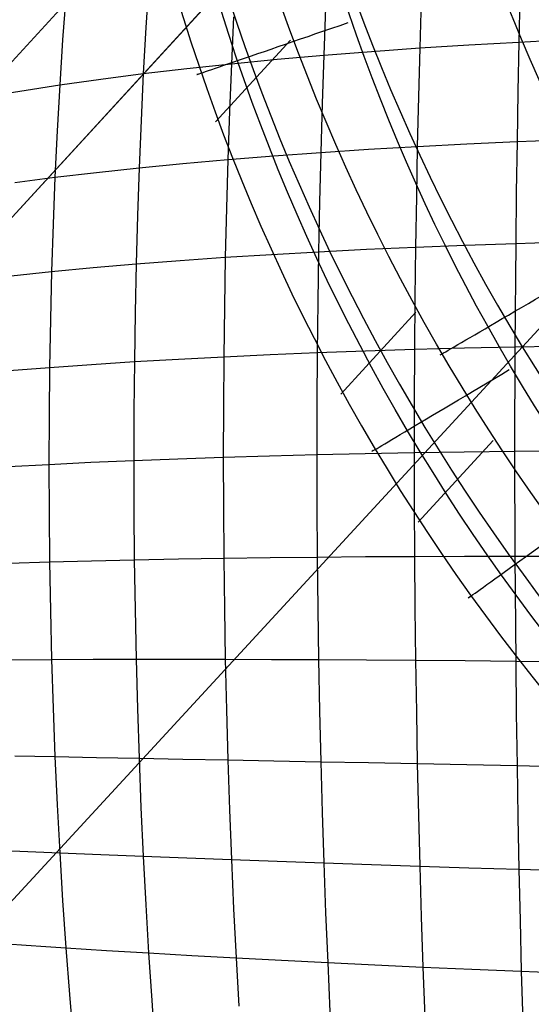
# Model space of a CAD drawing. Extents: x -274 to 274, y -220 to 276.
# Tile 146 of 164: x 194.24 to 196.63, y 218.04 to 222.65. Entities that reach past the tile are written whole.
import ezdxf

# ---------------------------------------------------------------- set-up
doc = ezdxf.new("R2010")
doc.units = 0
doc.layers.add('PREDEFINITO', color=7, linetype='CONTINUOUS')

msp = doc.modelspace()

# ---------------------------------------------------------------- linework, layer by layer
at = {"layer": 'PREDEFINITO'}
for p, q in [((204.5227, 232.9913, 1), (176.7791, 202.7145, 261.0055)), ((188.1037, 215.0732, 672.9243), (199.0157, 226.9816, 748.9079)), ((197.3964, 225.9438, 1), (169.7975, 195.8249, 259.6677)), ((194.8423, 222.8297, 752.7514), (194.829, 222.6169, 752.826)), ((196.5811, 222.7782, 753.0882), (196.5757, 222.5491, 753.1605)), ((194.4546, 222.7683, 752.6398), (194.4395, 222.5598, 752.714)), ((196.1188, 222.7479, 753.0499), (196.1117, 222.5214, 753.1219)), ((195.671, 222.7109, 752.9936), (195.6624, 222.4875, 753.0653)), ((195.2403, 222.6673, 752.9191), (195.23, 222.4473, 752.9904)), ((194.829, 222.6169, 752.826), (194.8171, 222.4008, 752.8968)), ((194.4395, 222.5598, 752.714), (194.426, 222.3479, 752.7843)), ((195.1548, 222.1747, 4.1452), (195.5063, 222.5583, 0.8604)), ((196.3421, 222.536, 753.1435), (196.5757, 222.5491, 753.1605)), ((196.5757, 222.5491, 753.1605), (196.571, 222.317, 753.229)), ((196.5757, 222.5491, 753.1605), (196.8125, 222.5607, 753.1732)), ((195.6624, 222.4875, 753.0653), (195.8851, 222.5052, 753.0959)), ((195.8851, 222.5052, 753.0959), (196.1117, 222.5214, 753.1219)), ((196.1117, 222.5214, 753.1219), (196.1056, 222.2919, 753.1901)), ((196.1117, 222.5214, 753.1219), (196.3421, 222.536, 753.1435)), ((195.23, 222.4473, 752.9904), (195.4439, 222.4682, 753.0302)), ((195.4439, 222.4682, 753.0302), (195.6624, 222.4875, 753.0653)), ((195.6624, 222.4875, 753.0653), (195.6547, 222.261, 753.1332)), ((194.8171, 222.4008, 752.8968), (195.021, 222.4248, 752.946)), ((195.021, 222.4248, 752.946), (195.23, 222.4473, 752.9904)), ((195.23, 222.4473, 752.9904), (195.221, 222.2243, 753.0578)), ((189.0225, 212.9055, 724.6361), (197.7714, 222.4004, 722.6212)), ((194.426, 222.3479, 752.7843), (194.6187, 222.3751, 752.8429)), ((194.6187, 222.3751, 752.8429), (194.8171, 222.4008, 752.8968)), ((194.8171, 222.4008, 752.8968), (194.8067, 222.1816, 752.9638)), ((194.1485, 222.3041, 752.6872), (194.2394, 222.3191, 752.7208)), ((194.2394, 222.3191, 752.7208), (194.426, 222.3479, 752.7843)), ((194.426, 222.3479, 752.7843), (194.4142, 222.1331, 752.8506)), ((196.571, 222.317, 753.229), (196.5669, 222.0821, 753.2937)), ((196.1056, 222.2919, 753.1901), (196.1002, 222.0597, 753.2545)), ((195.221, 222.2243, 753.0578), (195.2131, 221.9986, 753.1213)), ((195.6547, 222.261, 753.1332), (195.6482, 222.0318, 753.1971)), ((194.8067, 222.1816, 752.9638), (194.7976, 221.9598, 753.0268)), ((194.4142, 222.1331, 752.8506), (194.4039, 221.9155, 752.9131)), ((196.3319, 222.0716, 753.2763), (196.5669, 222.0821, 753.2937)), ((196.5669, 222.0821, 753.2937), (196.5635, 221.8448, 753.3544)), ((196.5669, 222.0821, 753.2937), (196.8051, 222.0913, 753.3066)), ((195.6482, 222.0318, 753.1971), (195.8722, 222.0464, 753.2281)), ((195.8722, 222.0464, 753.2281), (196.1002, 222.0597, 753.2545)), ((196.1002, 222.0597, 753.2545), (196.0957, 221.825, 753.3149)), ((196.1002, 222.0597, 753.2545), (196.3319, 222.0716, 753.2763)), ((195.0028, 221.9799, 753.0764), (195.2131, 221.9986, 753.1213)), ((195.2131, 221.9986, 753.1213), (195.2065, 221.7704, 753.1809)), ((195.2131, 221.9986, 753.1213), (195.4284, 222.0159, 753.1616)), ((195.4284, 222.0159, 753.1616), (195.6482, 222.0318, 753.1971)), ((195.6482, 222.0318, 753.1971), (195.6426, 221.8002, 753.2572)), ((194.5979, 221.9383, 752.9723), (194.7976, 221.9598, 753.0268)), ((194.7976, 221.9598, 753.0268), (194.79, 221.7355, 753.0858)), ((194.7976, 221.9598, 753.0268), (195.0028, 221.9799, 753.0764)), ((194.216, 221.8913, 752.849), (194.4039, 221.9155, 752.9131)), ((194.4039, 221.9155, 752.9131), (194.3952, 221.6955, 752.9715)), ((194.4039, 221.9155, 752.9131), (194.5979, 221.9383, 752.9723)), ((196.0957, 221.825, 753.3149), (196.092, 221.5882, 753.3714)), ((196.5635, 221.8448, 753.3544), (196.5607, 221.6053, 753.4112)), ((195.2065, 221.7704, 753.1809), (195.2011, 221.5401, 753.2365)), ((195.6426, 221.8002, 753.2572), (195.638, 221.5665, 753.3132)), ((194.79, 221.7355, 753.0858), (194.7837, 221.5091, 753.1408)), ((194.3952, 221.6955, 752.9715), (194.3882, 221.4734, 753.0259)), ((195.638, 221.5665, 753.3132), (195.863, 221.5779, 753.3446)), ((195.863, 221.5779, 753.3446), (196.092, 221.5882, 753.3714)), ((196.092, 221.5882, 753.3714), (196.0891, 221.3495, 753.4238)), ((196.092, 221.5882, 753.3714), (196.3247, 221.5973, 753.3936)), ((196.3247, 221.5973, 753.3936), (196.5607, 221.6053, 753.4112)), ((196.5607, 221.6053, 753.4112), (196.5569, 221.1211, 753.5128)), ((196.5607, 221.6053, 753.4112), (196.7998, 221.6122, 753.4244)), ((194.9898, 221.5252, 753.191), (195.2011, 221.5401, 753.2365)), ((195.2011, 221.5401, 753.2365), (195.1969, 221.308, 753.288)), ((195.2011, 221.5401, 753.2365), (195.4173, 221.5539, 753.2772)), ((195.4173, 221.5539, 753.2772), (195.638, 221.5665, 753.3132)), ((195.638, 221.5665, 753.3132), (195.6345, 221.3309, 753.3652)), ((194.3882, 221.4734, 753.0259), (194.5831, 221.4919, 753.0858)), ((194.5831, 221.4919, 753.0858), (194.7837, 221.5091, 753.1408)), ((194.7837, 221.5091, 753.1408), (194.7789, 221.2809, 753.1918)), ((194.7837, 221.5091, 753.1408), (194.9898, 221.5252, 753.191)), ((194.1993, 221.4538, 752.9612), (194.3882, 221.4734, 753.0259)), ((194.3882, 221.4734, 753.0259), (194.3826, 221.2495, 753.0763)), ((196.0891, 221.3495, 753.4238), (196.0871, 221.1093, 753.4722)), ((195.1969, 221.308, 753.288), (195.1939, 221.0743, 753.3354)), ((195.6345, 221.3309, 753.3652), (195.632, 221.0937, 753.4132)), ((194.7789, 221.2809, 753.1918), (194.7754, 221.0512, 753.2386)), ((195.7415, 220.8991, 4.1384), (196.0932, 221.2829, 0.8516)), ((194.3826, 221.2495, 753.0763), (194.3787, 221.0241, 753.1225)), ((196.0871, 221.1093, 753.4722), (196.3203, 221.1156, 753.4948)), ((196.3203, 221.1156, 753.4948), (196.5569, 221.1211, 753.5128)), ((196.5569, 221.1211, 753.5128), (196.5557, 220.6318, 753.5981)), ((196.5569, 221.1211, 753.5128), (196.7966, 221.1256, 753.5263)), ((194.9821, 221.0632, 753.2894), (195.1939, 221.0743, 753.3354)), ((195.1939, 221.0743, 753.3354), (195.1921, 220.8394, 753.3787)), ((195.1939, 221.0743, 753.3354), (195.4107, 221.0845, 753.3767)), ((195.4107, 221.0845, 753.3767), (195.632, 221.0937, 753.4132)), ((195.632, 221.0937, 753.4132), (195.6304, 220.8553, 753.457)), ((195.632, 221.0937, 753.4132), (195.8575, 221.102, 753.445)), ((195.8575, 221.102, 753.445), (196.0871, 221.1093, 753.4722)), ((196.0871, 221.1093, 753.4722), (196.0859, 220.8678, 753.5165)), ((194.1893, 221.0091, 753.0571), (194.3787, 221.0241, 753.1225)), ((194.3787, 221.0241, 753.1225), (194.3763, 220.7974, 753.1645)), ((194.3787, 221.0241, 753.1225), (194.5742, 221.0381, 753.183)), ((194.5742, 221.0381, 753.183), (194.7754, 221.0512, 753.2386)), ((194.7754, 221.0512, 753.2386), (194.7733, 220.8202, 753.2813)), ((194.7754, 221.0512, 753.2386), (194.9821, 221.0632, 753.2894)), ((195.1921, 220.8394, 753.3787), (195.1915, 220.6036, 753.4179)), ((195.6304, 220.8553, 753.457), (195.6299, 220.6159, 753.4967)), ((196.0859, 220.8678, 753.5165), (196.0855, 220.6254, 753.5567)), ((194.3763, 220.7974, 753.1645), (194.3756, 220.5698, 753.2024)), ((194.7733, 220.8202, 753.2813), (194.7726, 220.5882, 753.3199)), ((196.1038, 220.2982, 4.1359), (196.4555, 220.6821, 0.8483)), ((195.1915, 220.6036, 753.4179), (195.4084, 220.6101, 753.4597)), ((195.4084, 220.6101, 753.4597), (195.6299, 220.6159, 753.4967)), ((195.6299, 220.6159, 753.4967), (195.8557, 220.621, 753.529)), ((195.6299, 220.6159, 753.4967), (195.6304, 220.3759, 753.5322)), ((195.8557, 220.621, 753.529), (196.0855, 220.6254, 753.5567)), ((196.0855, 220.6254, 753.5567), (196.3189, 220.629, 753.5797)), ((196.0855, 220.6254, 753.5567), (196.0859, 220.3823, 753.5926)), ((196.3189, 220.629, 753.5797), (196.5557, 220.6318, 753.5981)), ((196.5557, 220.6318, 753.5981), (196.7956, 220.634, 753.6119)), ((196.5557, 220.6318, 753.5981), (196.5569, 220.14, 753.6666)), ((194.186, 220.5594, 753.1363), (194.3756, 220.5698, 753.2024)), ((194.3756, 220.5698, 753.2024), (194.5712, 220.5794, 753.2636)), ((194.3756, 220.5698, 753.2024), (194.3763, 220.3415, 753.236)), ((194.5712, 220.5794, 753.2636), (194.7726, 220.5882, 753.3199)), ((194.7726, 220.5882, 753.3199), (194.9795, 220.5963, 753.3713)), ((194.7726, 220.5882, 753.3199), (194.7733, 220.3556, 753.3542)), ((194.9795, 220.5963, 753.3713), (195.1915, 220.6036, 753.4179)), ((195.1915, 220.6036, 753.4179), (195.1921, 220.367, 753.4528)), ((195.6304, 220.3759, 753.5322), (195.6319, 220.1355, 753.5634)), ((196.0859, 220.3823, 753.5926), (196.0871, 220.1388, 753.6244)), ((194.3763, 220.3415, 753.236), (194.3787, 220.1128, 753.2654)), ((194.7733, 220.3556, 753.3542), (194.7753, 220.1226, 753.3842)), ((195.1921, 220.367, 753.4528), (195.1939, 220.1302, 753.4835)), ((194.1893, 220.107, 753.1985), (194.3787, 220.1128, 753.2654)), ((194.3787, 220.1128, 753.2654), (194.5741, 220.118, 753.3273)), ((194.3787, 220.1128, 753.2654), (194.3826, 219.884, 753.2904)), ((194.5741, 220.118, 753.3273), (194.7753, 220.1226, 753.3842)), ((194.7753, 220.1226, 753.3842), (194.982, 220.1266, 753.4363)), ((194.7753, 220.1226, 753.3842), (194.7788, 219.8895, 753.4099)), ((194.982, 220.1266, 753.4363), (195.1939, 220.1302, 753.4835)), ((195.1939, 220.1302, 753.4835), (195.4106, 220.1331, 753.5258)), ((195.1939, 220.1302, 753.4835), (195.1969, 219.8932, 753.5098)), ((195.4106, 220.1331, 753.5258), (195.6319, 220.1355, 753.5634)), ((195.6319, 220.1355, 753.5634), (195.8575, 220.1374, 753.5962)), ((195.6319, 220.1355, 753.5634), (195.6345, 219.8951, 753.5903)), ((195.8575, 220.1374, 753.5962), (196.0871, 220.1388, 753.6244)), ((196.0871, 220.1388, 753.6244), (196.3203, 220.1397, 753.6478)), ((196.0871, 220.1388, 753.6244), (196.0891, 219.8953, 753.6518)), ((196.3203, 220.1397, 753.6478), (196.5569, 220.14, 753.6666)), ((196.5569, 220.14, 753.6666), (196.5607, 219.6479, 753.7181)), ((196.5569, 220.14, 753.6666), (196.7966, 220.1398, 753.6809)), ((194.3826, 219.884, 753.2904), (194.3881, 219.6554, 753.311)), ((194.7788, 219.8895, 753.4099), (194.7836, 219.6566, 753.4312)), ((195.1969, 219.8932, 753.5098), (195.2011, 219.6564, 753.5318)), ((195.6345, 219.8951, 753.5903), (195.638, 219.6549, 753.6129)), ((196.0891, 219.8953, 753.6518), (196.092, 219.652, 753.6749)), ((194.1992, 219.6543, 753.2433), (194.3881, 219.6554, 753.311)), ((194.3881, 219.6554, 753.311), (194.583, 219.6562, 753.3736)), ((194.3881, 219.6554, 753.311), (194.3951, 219.4273, 753.3271)), ((194.583, 219.6562, 753.3736), (194.7836, 219.6566, 753.4312)), ((194.7836, 219.6566, 753.4312), (194.9898, 219.6567, 753.484)), ((194.7836, 219.6566, 753.4312), (194.7899, 219.4243, 753.4482)), ((194.9898, 219.6567, 753.484), (195.2011, 219.6564, 753.5318)), ((195.2011, 219.6564, 753.5318), (195.2065, 219.4202, 753.5494)), ((195.2011, 219.6564, 753.5318), (195.4172, 219.6558, 753.5748)), ((195.4172, 219.6558, 753.5748), (195.638, 219.6549, 753.6129)), ((195.638, 219.6549, 753.6129), (195.6425, 219.4152, 753.6311)), ((195.638, 219.6549, 753.6129), (195.863, 219.6536, 753.6463)), ((195.863, 219.6536, 753.6463), (196.092, 219.652, 753.6749)), ((196.092, 219.652, 753.6749), (196.0957, 219.4093, 753.6936)), ((196.092, 219.652, 753.6749), (196.3246, 219.6501, 753.6988)), ((196.3246, 219.6501, 753.6988), (196.5607, 219.6479, 753.7181)), ((196.5607, 219.6479, 753.7181), (196.5635, 219.4025, 753.7373)), ((196.5607, 219.6479, 753.7181), (196.7998, 219.6454, 753.7328)), ((194.3951, 219.4273, 753.3271), (194.4038, 219.2001, 753.3388)), ((194.7899, 219.4243, 753.4482), (194.7975, 219.1927, 753.4606)), ((195.2065, 219.4202, 753.5494), (195.2131, 219.1848, 753.5625)), ((195.6425, 219.4152, 753.6311), (195.6481, 219.1763, 753.6449)), ((196.0957, 219.4093, 753.6936), (196.1002, 219.1673, 753.708)), ((196.5635, 219.4025, 753.7373), (196.5669, 219.158, 753.7521)), ((194.2159, 219.2035, 753.2704), (194.4038, 219.2001, 753.3388)), ((194.4038, 219.2001, 753.3388), (194.414, 218.9738, 753.346)), ((194.4038, 219.2001, 753.3388), (194.5978, 219.1965, 753.4022)), ((194.5978, 219.1965, 753.4022), (194.7975, 219.1927, 753.4606)), ((194.7975, 219.1927, 753.4606), (194.8065, 218.9622, 753.4685)), ((194.7975, 219.1927, 753.4606), (195.0027, 219.1888, 753.514)), ((195.0027, 219.1888, 753.514), (195.2131, 219.1848, 753.5625)), ((195.2131, 219.1848, 753.5625), (195.2209, 218.9504, 753.5711)), ((195.2131, 219.1848, 753.5625), (195.4283, 219.1806, 753.6061)), ((195.4283, 219.1806, 753.6061), (195.6481, 219.1763, 753.6449)), ((195.6481, 219.1763, 753.6449), (195.6547, 218.9385, 753.6541)), ((195.6481, 219.1763, 753.6449), (195.8722, 219.1719, 753.6788)), ((195.8722, 219.1719, 753.6788), (196.1002, 219.1673, 753.708)), ((196.1002, 219.1673, 753.708), (196.1055, 218.9266, 753.7178)), ((196.1002, 219.1673, 753.708), (196.3319, 219.1627, 753.7324)), ((196.3319, 219.1627, 753.7324), (196.5669, 219.158, 753.7521)), ((196.5669, 219.158, 753.7521), (196.571, 218.9146, 753.7625)), ((196.5669, 219.158, 753.7521), (196.805, 219.1531, 753.7672)), ((194.414, 218.9738, 753.346), (194.4259, 218.749, 753.3485)), ((194.8065, 218.9622, 753.4685), (194.817, 218.7331, 753.4719)), ((195.2209, 218.9504, 753.5711), (195.2299, 218.7175, 753.5752)), ((195.6547, 218.9385, 753.6541), (195.6623, 218.7022, 753.6588)), ((196.1055, 218.9266, 753.7178), (196.1117, 218.6872, 753.7231)), ((196.571, 218.9146, 753.7625), (196.5757, 218.6726, 753.7683)), ((194.1483, 218.761, 753.2427), (194.2393, 218.757, 753.2793)), ((194.2393, 218.757, 753.2793), (194.4259, 218.749, 753.3485)), ((194.4259, 218.749, 753.3485), (194.4393, 218.5258, 753.3465)), ((194.4259, 218.749, 753.3485), (194.6185, 218.741, 753.4127)), ((194.6185, 218.741, 753.4127), (194.817, 218.7331, 753.4719)), ((194.817, 218.7331, 753.4719), (194.8288, 218.5057, 753.4706)), ((194.817, 218.7331, 753.4719), (195.0209, 218.7253, 753.526)), ((195.0209, 218.7253, 753.526), (195.2299, 218.7175, 753.5752)), ((195.2299, 218.7175, 753.5752), (195.2402, 218.4862, 753.5747)), ((195.2299, 218.7175, 753.5752), (195.4438, 218.7098, 753.6195)), ((195.4438, 218.7098, 753.6195), (195.6623, 218.7022, 753.6588)), ((195.6623, 218.7022, 753.6588), (195.6709, 218.4675, 753.6589)), ((195.6623, 218.7022, 753.6588), (195.885, 218.6946, 753.6934)), ((195.885, 218.6946, 753.6934), (196.1117, 218.6872, 753.7231)), ((196.1117, 218.6872, 753.7231), (196.1187, 218.4495, 753.7238)), ((196.1117, 218.6872, 753.7231), (196.342, 218.6798, 753.748)), ((196.342, 218.6798, 753.748), (196.5757, 218.6726, 753.7683)), ((196.5757, 218.6726, 753.7683), (196.5811, 218.4324, 753.7696)), ((196.5757, 218.6726, 753.7683), (196.8124, 218.6655, 753.7839)), ((194.4393, 218.5258, 753.3465), (194.4544, 218.3045, 753.3397)), ((194.8288, 218.5057, 753.4706), (194.8421, 218.2802, 753.4647)), ((195.2402, 218.4862, 753.5747), (195.2517, 218.257, 753.5695)), ((195.6709, 218.4675, 753.6589), (195.6806, 218.2348, 753.6544)), ((196.1187, 218.4495, 753.7238), (196.1265, 218.2139, 753.7199)), ((196.5811, 218.4324, 753.7696), (196.587, 218.1942, 753.7662)), ((194.1793, 218.3234, 753.2325), (194.2694, 218.317, 753.2695)), ((194.2694, 218.317, 753.2695), (194.3611, 218.3107, 753.3053)), ((194.3611, 218.3107, 753.3053), (194.4544, 218.3045, 753.3397)), ((194.4544, 218.3045, 753.3397), (194.4711, 218.0855, 753.3282)), ((194.4544, 218.3045, 753.3397), (194.6454, 218.2922, 753.4047)), ((194.6454, 218.2922, 753.4047), (194.8421, 218.2802, 753.4647)), ((194.8421, 218.2802, 753.4647), (194.8568, 218.057, 753.454)), ((194.8421, 218.2802, 753.4647), (195.0443, 218.2685, 753.5196)), ((195.0443, 218.2685, 753.5196), (195.2517, 218.257, 753.5695)), ((195.2517, 218.257, 753.5695), (195.2644, 218.03, 753.5596)), ((195.2517, 218.257, 753.5695), (195.4639, 218.2458, 753.6144)), ((195.4639, 218.2458, 753.6144), (195.6806, 218.2348, 753.6544)), ((195.6806, 218.2348, 753.6544), (195.6913, 218.0045, 753.6452)), ((195.6806, 218.2348, 753.6544), (195.9016, 218.2242, 753.6896)), ((195.9016, 218.2242, 753.6896), (196.1265, 218.2139, 753.7199)), ((196.1265, 218.2139, 753.7199), (196.1352, 217.9806, 753.7113)), ((196.1265, 218.2139, 753.7199), (196.3551, 218.2039, 753.7454)), ((196.3551, 218.2039, 753.7454), (196.587, 218.1942, 753.7662)), ((196.587, 218.1942, 753.7662), (196.5937, 217.9583, 753.7582)), ((196.587, 218.1942, 753.7662), (196.822, 218.1848, 753.7823)), ((194.4711, 218.0855, 753.3282), (194.4894, 217.869, 753.3119)), ((194.8568, 218.057, 753.454), (194.873, 217.8364, 753.4385))]:
    msp.add_line(p, q, dxfattribs=at)
at = {"layer": 'PREDEFINITO', "extrusion": (0.140503, 0.153332, 0.978135)}
msp.add_circle((1.9195, -134.262, 795.2989), 7, dxfattribs=at)
at = {"layer": 'PREDEFINITO', "extrusion": (0.011051, 0.01206, -0.999866)}
msp.add_arc((-204.4815, 225.8689, 3.9841), 9.564, 312.88743, 132.12118, dxfattribs=at)
at = {"layer": 'PREDEFINITO', "extrusion": (-0.004187, -0.004272, 0.999982)}
msp.add_arc((204.5265, 225.931, -1.5265), 9.2802, 47.94883, 227.04905, dxfattribs=at)
at = {"layer": 'PREDEFINITO', "extrusion": (-0.008284, -0.009039, 0.999925)}
msp.add_arc((204.1676, 225.5311, 0.5202), 9.5697, 47.91468, 227.08099, dxfattribs=at)
at = {"layer": 'PREDEFINITO', "extrusion": (0.002889, 0.003384, -0.99999)}
msp.add_arc((-204.1293, 225.4947, -3.4258), 9.357, 312.96915, 132.03142, dxfattribs=at)
at = {"layer": 'PREDEFINITO', "extrusion": (-2.65019e-16, -4.39465e-16, -1)}
msp.add_arc((-204.1457, 225.5114, -5), 8.8283, 313.00779, 131.99225, dxfattribs=at)
at = {"layer": 'PREDEFINITO'}
for centre, radius, start, end in [((204.3399, 225.7094, 2.5), 9.5877, 48.02367, 226.97579), ((204.4912, 225.893), 8.5751, 48.00135, 226.99757)]:
    msp.add_arc(centre, radius, start, end, dxfattribs=at)
at = {"layer": 'PREDEFINITO', "extrusion": (-0.324932, 0.945737, -7.8626e-06)}
msp.add_arc((-257.4965, 4.2512, 146.9449), 0.75, 352.0792, 89.9997, dxfattribs=at)
at = {"layer": 'PREDEFINITO', "extrusion": (0.504769, -0.863255, -2.25948e-05)}
msp.add_arc((281.9612, 0.9979, -91.8114), 1, 188.6047, 270.0004, dxfattribs=at)
at = {"layer": 'PREDEFINITO', "extrusion": (-0.511719, 0.859153, 1.78542e-05)}
msp.add_arc((-281.9469, 4.2484, 89.3161), 0.75, 351.375, 89.9996, dxfattribs=at)
at = {"layer": 'PREDEFINITO', "extrusion": (-0.584533, 0.81137, -1.75701e-05)}
msp.add_arc((-288.616, 4.2511, 63.689), 0.75, 351.1859, 90.0003, dxfattribs=at)

doc.saveas('drawing.dxf')
